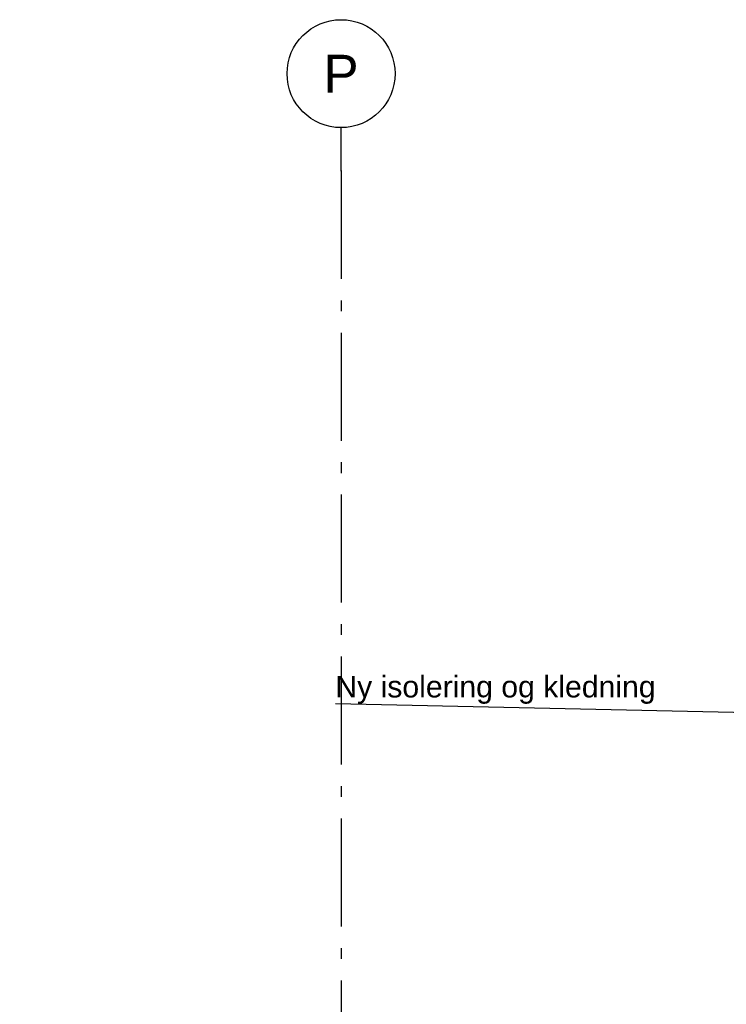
# Model space of a CAD drawing. Header units: millimetres. Extents: x -8544 to 51179, y -2070 to 39312.
# Tile 18 of 165: x -6171 to -2899, y 8489 to 13050. Entities that reach past the tile are written whole.
import ezdxf
from ezdxf.enums import TextEntityAlignment as Align

# ---------------------------------------------------------------- set-up
doc = ezdxf.new("R2010")
doc.units = ezdxf.units.MM
doc.header["$LTSCALE"] = 0.5
doc.header["$MEASUREMENT"] = 0
doc.linetypes.add('Akselinje', pattern=[1500, 1000, -200, 100, -200])
doc.linetypes.add('PLINE', pattern=[0])
doc.layers.add('82-- Modullinjer', color=7, linetype='Continuous')
doc.layers.add('832- Tekst bygning(Nye konstruksjoner)', color=7, linetype='Continuous')
doc.styles.add('GENERATED_STYLE_1', font='arial.ttf')
doc.styles.add('GENERATED_STYLE_3', font='arial.ttf')
doc.dimstyles.new('GENERATED_STYLE__2', dxfattribs={"dimtxt": 0.18, "dimasz": 182.4, "dimexe": 0.18, "dimexo": 0.0625, "dimgap": 0, "dimtad": 0, "dimtih": 1, "dimtoh": 1, "dimdec": 4, "dimzin": 0, "dimdsep": 46, "dimcen": 0.09, "dimadec": 0, "dimazin": 0, "dimtfac": 1, "dimtdec": 4, "dimtmove": 0, "dimatfit": 3, "dimldrblk": 'ARROWHEAD_5', "dimfxl": 1, "dimtolj": 1, "dimtzin": 0, "dimarcsym": 0})

# ---------------------------------------------------------------- blocks, each defined once
blk = doc.blocks.new('Standard grid marker[1]', base_point=(-4683.1, 12550))
at = {"layer": '82-- Modullinjer', "linetype": 'Akselinje'}
for q in [(-4683.1, 12550), (-4683.1, 1550)]:
    blk.add_line((-4683.1, 12350), q, dxfattribs=at)
at = {"layer": '82-- Modullinjer', "linetype": 'PLINE'}
blk.add_circle((-4683.1, 12800), 250, dxfattribs=at)
at = {"layer": '82-- Modullinjer', "linetype": 'Akselinje'}
blk.add_point((-4683.1, 12350), dxfattribs=at)
blk.add_point((-4683.1, 12350), dxfattribs=at)
at = {"layer": '82-- Modullinjer', "style": 'GENERATED_STYLE_1'}
for tag, p in [('AC_MarkerText_1_0', (-4683.1, 12887.5)), ('AC_MarkerText_1_1', (-4683.1, 1187.5))]:
    blk.add_attdef(tag, text='', height=175, rotation=360, dxfattribs=at).set_placement(p, align=Align.TOP_CENTER)
blk = doc.blocks.new('ARROWHEAD_5')
at = {"linetype": 'Continuous'}
blk.add_hatch(color=256, dxfattribs=at).paths.add_polyline_path([(-1, 0.2679), (0, 0), (-1, -0.2679)])
blk.add_line((0, 0), (-1, 0), dxfattribs=at)

msp = doc.modelspace()

# ---------------------------------------------------------------- block references
at = {"layer": '82-- Modullinjer', "linetype": 'PLINE'}
ref = msp.add_blockref('Standard grid marker[1]', (-4683.1, 12550), dxfattribs=at)
ref.add_attrib('AC_MarkerText_1', 'P', dxfattribs={"color": 7, "height": 175, "rotation": 360, "style": 'GENERATED_STYLE_1'}).set_placement((-4683.1, 12887.5), align=Align.TOP_CENTER)

# ---------------------------------------------------------------- texts
at = {"layer": '832- Tekst bygning(Nye konstruksjoner)', "linetype": 'Continuous', "insert": (-4709.6, 9880.5), "char_height": 100, "attachment_point": 7, "style": 'GENERATED_STYLE_3'}
msp.add_mtext('\\A1;{\\pql;\\fArial|b0|i0|c0|p0;\\W1.000000;Ny \\fArial|b0|i0|c0|p0;\\W1.000000;isolering og kledning}', dxfattribs=at)

# ---------------------------------------------------------------- leaders
at = {"layer": '832- Tekst bygning(Nye konstruksjoner)', "linetype": 'PLINE', "annotation_type": 0, "has_hookline": 1, "hookline_direction": 1, "text_width": 1461.8}
msp.add_leader([(-2558.4, 9835), (-4709.6, 9880.5)], dimstyle='GENERATED_STYLE__2', dxfattribs=at)

doc.saveas('drawing.dxf')
